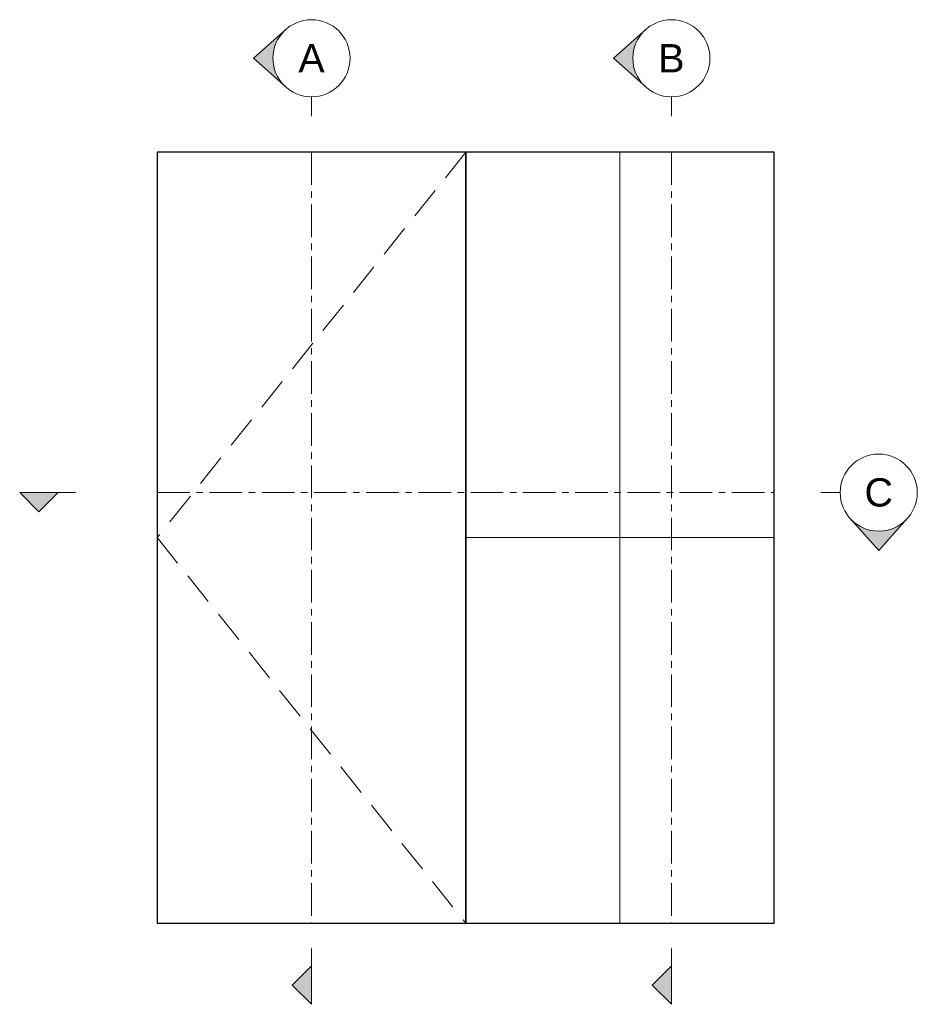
# Model space of a CAD drawing. Header units: millimetres. Extents: x 80 to 17288, y -2623 to 7492.
# Tile 46 of 125: x 6626 to 6976, y 2504 to 2888. Entities that reach past the tile are written whole.
import ezdxf

# ---------------------------------------------------------------- set-up
doc = ezdxf.new("R2010")
doc.units = ezdxf.units.MM
doc.linetypes.add('CENTERX2', pattern=[20.32, 12.7, -2.54, 2.54, -2.54])
doc.linetypes.add('HIDDEN', pattern=[1.905, 1.27, -0.635])
doc.layers.add('UNO-Dark Grey', color=7, linetype='Continuous', lineweight=13, true_color=0x44474e)
doc.styles.add('UNO Text', font='arial.ttf')

msp = doc.modelspace()

# ---------------------------------------------------------------- hatches: boundary and pattern name
at = {"layer": 'UNO-Dark Grey'}
h = msp.add_hatch(color=256, dxfattribs=at)
h.dxf.hatch_style = 1
h.paths.add_polyline_path([(6730, 2861.42, -0.213422), (6725, 2872.6, -0.213422), (6730, 2883.78), (6717.5, 2872.6)])
h = msp.add_hatch(color=256, dxfattribs=at)
h.dxf.hatch_style = 1
h.paths.add_polyline_path([(6870, 2861.42, -0.213422), (6865, 2872.6, -0.213422), (6870, 2883.78), (6857.5, 2872.6)])
h = msp.add_hatch(color=256, dxfattribs=at)
h.dxf.hatch_style = 1
h.paths.add_polyline_path([(6626.5, 2703.56), (6634, 2696.06), (6641.5, 2703.56)])
h = msp.add_hatch(color=256, dxfattribs=at)
h.dxf.hatch_style = 1
h.paths.add_polyline_path([(6949.47, 2693.56), (6960.65, 2681.06), (6971.83, 2693.56, -0.447214)])
h = msp.add_hatch(color=256, dxfattribs=at)
h.dxf.hatch_style = 1
h.paths.add_polyline_path([(6740, 2519.41), (6732.5, 2511.91), (6740, 2504.41)])
h = msp.add_hatch(color=256, dxfattribs=at)
h.dxf.hatch_style = 1
h.paths.add_polyline_path([(6880, 2519.41), (6872.5, 2511.91), (6880, 2504.41)])

# ---------------------------------------------------------------- linework, layer by layer
for points in [[(6680, 2536.03), (6800, 2536.03), (6800, 2836.03), (6680, 2836.03)], [(6800, 2536.03), (6920, 2536.03), (6920, 2836.03), (6800, 2836.03)]]:
    msp.add_lwpolyline(points, close=True)
for p, q in [((6717.5, 2872.6), (6730, 2883.78)), ((6857.5, 2872.6), (6870, 2883.78)), ((6717.5, 2872.6), (6730, 2861.42)), ((6857.5, 2872.6), (6870, 2861.42)), ((6740, 2857.6), (6740, 2850.1)), ((6880, 2857.6), (6880, 2850.1)), ((6626.5, 2703.56), (6634, 2696.06)), ((6648.26, 2703.56), (6626.5, 2703.56)), ((6641.5, 2703.56), (6634, 2696.06)), ((6945.65, 2703.56), (6938.15, 2703.56)), ((6960.65, 2681.06), (6949.47, 2693.56)), ((6960.65, 2681.06), (6971.83, 2693.56)), ((6740, 2526.17), (6740, 2504.41)), ((6880, 2526.17), (6880, 2504.41)), ((6740, 2519.41), (6732.5, 2511.91)), ((6880, 2519.41), (6872.5, 2511.91)), ((6740, 2504.41), (6732.5, 2511.91)), ((6880, 2504.41), (6872.5, 2511.91))]:
    msp.add_line(p, q, dxfattribs=at)
at = {"layer": 'UNO-Dark Grey', "linetype": 'HIDDEN', "ltscale": 10}
msp.add_lwpolyline([(6800, 2836.03), (6680, 2686.03), (6800, 2536.03)], dxfattribs=at)
at = {"layer": 'UNO-Dark Grey', "linetype": 'CENTERX2'}
for points in [[(6740, 2836.03), (6740, 2536.03)], [(6880, 2836.03), (6880, 2536.03)], [(6680, 2703.56), (6920, 2703.56)]]:
    msp.add_lwpolyline(points, dxfattribs=at)
at = {"layer": 'UNO-Dark Grey'}
for points in [[(6860, 2836.03), (6860, 2536.03)], [(6800, 2686.03), (6920, 2686.03)]]:
    msp.add_lwpolyline(points, dxfattribs=at)
for centre in [(6740, 2872.6), (6880, 2872.6), (6960.65, 2703.56)]:
    msp.add_circle(centre, 15, dxfattribs=at)

# ---------------------------------------------------------------- texts
at = {"layer": 'UNO-Dark Grey', "char_height": 11, "attachment_point": 5, "style": 'UNO Text'}
for s, insert in [('A', (6740, 2872.6)), ('B', (6880, 2872.6)), ('C', (6960.65, 2703.56))]:
    msp.add_mtext_dynamic_manual_height_columns(s, width=8.0833, gutter_width=12.5, heights=[0], dxfattribs=dict(at, insert=insert))

doc.saveas('drawing.dxf')
